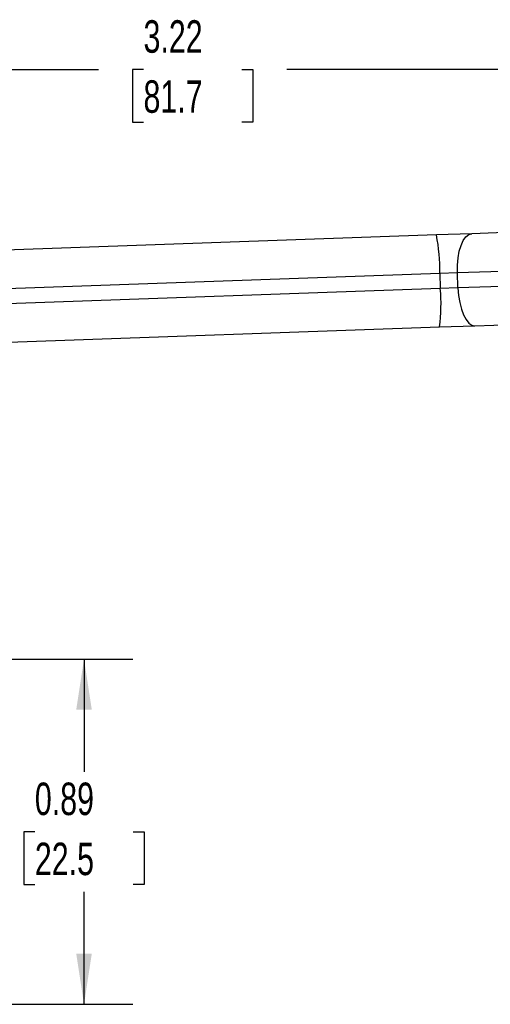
# Model space of a CAD drawing. Header units: inches. Extents: x 0.2 to 10.8, y 0.2 to 8.2.
# Tile 5 of 13: x 4.3 to 5.5, y 1.9 to 4.5. Entities that reach past the tile are written whole.
import ezdxf

# ---------------------------------------------------------------- set-up
doc = ezdxf.new("R2010")
doc.units = ezdxf.units.IN
doc.header["$MEASUREMENT"] = 0
doc.linetypes.add('SLD-Solid', pattern=[0])
doc.layers.add('DIMENSIONS', color=140, linetype='SLD-Solid', lineweight=25)
doc.styles.add('SLDTEXTSTYLE0', font='TXT', dxfattribs={"width": 0.7})
doc.dimstyles.new('SLDDIMSTYLE0', dxfattribs={"dimtxt": 0.084961, "dimasz": 0.13, "dimexe": 0, "dimexo": 0.0625, "dimgap": 0.02124, "dimtad": 0, "dimtih": 1, "dimtoh": 1, "dimrnd": 1e-09, "dimzin": 12, "dimdsep": 46, "dimtxsty": 'SLDTEXTSTYLE0', "dimsah": 1, "dimcen": 0.09, "dimadec": 0, "dimazin": 3, "dimtfac": 1, "dimtofl": 0, "dimtmove": 0, "dimatfit": 3, "dimfxl": 0, "dimfrac": 2, "dimtolj": 1, "dimtzin": 12, "dimarcsym": 0})
doc.dimstyles.new('SLDDIMSTYLE2', dxfattribs={"dimtxt": 0.084961, "dimasz": 0.13, "dimexe": 0, "dimexo": 0.0625, "dimgap": 0.02124, "dimtad": 0, "dimtih": 1, "dimtoh": 1, "dimrnd": 1e-09, "dimdsep": 46, "dimtxsty": 'SLDTEXTSTYLE0', "dimsah": 1, "dimcen": 0.09, "dimadec": 0, "dimazin": 2, "dimtfac": 1, "dimtofl": 0, "dimtmove": 0, "dimatfit": 3, "dimfxl": 0, "dimfrac": 2, "dimtolj": 1, "dimtzin": 12, "dimarcsym": 0})

# ---------------------------------------------------------------- blocks, each defined once
blk = doc.blocks.new('_D')
at = {"layer": 'DIMENSIONS'}
for p, q in [((3.1024, 3.4565), (3.1024, 4.4675)), ((6.3202, 3.8645), (6.3202, 4.4675)), ((3.1024, 4.3425), (4.47, 4.3425)), ((4.5851, 4.3425), (4.5566, 4.3425)), ((4.5566, 4.3425), (4.5566, 4.2075)), ((4.8376, 4.3425), (4.8661, 4.3425)), ((4.8661, 4.3425), (4.8661, 4.2075)), ((6.3202, 4.3425), (4.9527, 4.3425)), ((4.5566, 4.2075), (4.5851, 4.2075)), ((4.8661, 4.2075), (4.8376, 4.2075))]:
    blk.add_line(p, q, dxfattribs=at)
for points in [[(3.1024, 4.3425), (3.2324, 4.3225), (3.2324, 4.3625)], [(6.3202, 4.3425), (6.1902, 4.3625), (6.1902, 4.3225)]]:
    blk.add_solid(points, dxfattribs=at)
at = {"layer": 'DIMENSIONS', "char_height": 0.08333, "attachment_point": 1, "style": 'SLDTEXTSTYLE0'}
for s, insert in [('3.22', (4.5851, 4.469)), ('81.7', (4.5851, 4.3149))]:
    blk.add_mtext(s, dxfattribs=dict(at, insert=insert))
blk = doc.blocks.new('_D_3')
at = {"layer": 'DIMENSIONS'}
for p, q in [((3.9805, 2.8297), (4.5574, 2.8297)), ((4.4324, 2.8297), (4.4324, 2.5404)), ((4.3062, 2.3863), (4.2776, 2.3863)), ((4.2776, 2.3863), (4.2776, 2.2513)), ((4.5586, 2.3863), (4.5872, 2.3863)), ((4.5872, 2.3863), (4.5872, 2.2513)), ((4.2776, 2.2513), (4.3062, 2.2513)), ((4.5872, 2.2513), (4.5586, 2.2513)), ((4.4324, 1.9439), (4.4324, 2.2323)), ((3.9805, 1.9439), (4.5574, 1.9439))]:
    blk.add_line(p, q, dxfattribs=at)
for points in [[(4.4324, 2.8297), (4.4124, 2.6997), (4.4524, 2.6997)], [(4.4324, 1.9439), (4.4524, 2.0739), (4.4124, 2.0739)]]:
    blk.add_solid(points, dxfattribs=at)
at = {"layer": 'DIMENSIONS', "char_height": 0.08333, "attachment_point": 1, "style": 'SLDTEXTSTYLE0'}
for s, insert in [('0.89', (4.3062, 2.5128)), ('22.5', (4.3062, 2.3587))]:
    blk.add_mtext(s, dxfattribs=dict(at, insert=insert))

msp = doc.modelspace()

# ---------------------------------------------------------------- linework, layer by layer
for p, q in [((6.1498, 3.9464), (5.4277, 3.9212)), ((5.337, 3.918), (4.23, 3.8794)), ((5.4277, 3.9212), (5.337, 3.918)), ((5.391, 3.8214), (6.2068, 3.8499)), ((4.2335, 3.781), (5.3456, 3.8198)), ((5.3456, 3.8198), (5.391, 3.8214)), ((5.3456, 3.8198), (5.347, 3.7805)), ((5.3923, 3.7821), (5.391, 3.8214)), ((6.2082, 3.8106), (5.3923, 3.7821)), ((5.347, 3.7805), (4.2349, 3.7417)), ((5.3923, 3.7821), (5.347, 3.7805)), ((5.436, 3.6851), (6.1581, 3.7103)), ((4.2383, 3.6433), (5.3453, 3.682)), ((5.3453, 3.682), (5.436, 3.6851))]:
    msp.add_line(p, q)
at = {"flags": 128}
for points in [[(5.391, 3.8214), (5.3911, 3.8406), (5.3927, 3.8592), (5.3958, 3.8763), (5.4003, 3.8914), (5.406, 3.9038), (5.4126, 3.9132), (5.42, 3.919), (5.4277, 3.9212)], [(5.3923, 3.7821), (5.3938, 3.7629), (5.3967, 3.7446), (5.401, 3.7277), (5.4065, 3.7129), (5.4131, 3.7009), (5.4203, 3.6921), (5.4281, 3.6867), (5.436, 3.6851)]]:
    msp.add_lwpolyline(points, dxfattribs=at)
for centre, start, end in [((4.871, 3.8278), 359.0367, 10.9549), ((4.8741, 3.7394), 353.0451, 4.9633)]:
    msp.add_arc(centre, 0.4747, start, end)

# ---------------------------------------------------------------- dimensions: what is measured, and where the dimension line sits
at = {"layer": 'DIMENSIONS'}
dim = msp.add_linear_dim(base=(6.3202, 4.3425), p1=(3.1024, 3.4065), p2=(6.3202, 3.8145), dimstyle='SLDDIMSTYLE0', dxfattribs=at)
dim.commit()
dim.dimension.update_dxf_attribs({"geometry": '_D', "text_midpoint": (4.7113, 4.3425), "dimtype": 160})
dim = msp.add_linear_dim(base=(4.4324, 1.9439), p1=(3.9305, 2.8297), p2=(3.9305, 1.9439), angle=90, dimstyle='SLDDIMSTYLE2', dxfattribs=at)
dim.commit()
dim.dimension.update_dxf_attribs({"geometry": '_D_3', "text_midpoint": (4.4324, 2.3863), "dimtype": 160})

doc.saveas('drawing.dxf')
